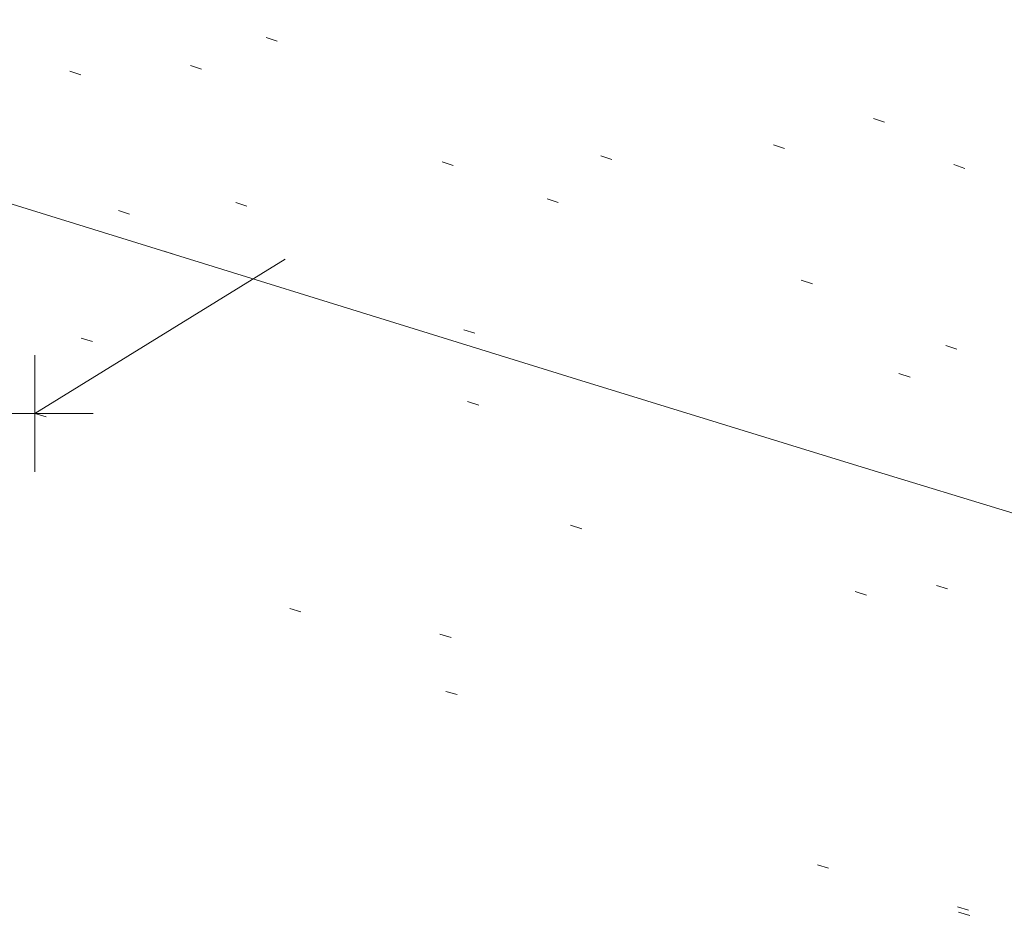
# Model space of a CAD drawing. Extents: x 413123 to 1465301, y 377724 to 504150.
# Tile 4 of 256: x 1463135.92 to 1463144.35, y 433238.61 to 433246.39. Entities that reach past the tile are written whole.
import ezdxf

# ---------------------------------------------------------------- set-up
doc = ezdxf.new("R2010")
doc.units = 0
doc.header["$MEASUREMENT"] = 0
for name, pattern in [('DGN Style 1', [8.732639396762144, 0.01453018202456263, -8.71810921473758]), ('DGN Style 3', [20.34225483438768, 14.53018202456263, -5.812072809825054]), ('DGN Style 5', [10.171127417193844, 4.35905460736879, -5.812072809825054])]:
    doc.linetypes.add(name, pattern=pattern)
for name, color, linetype, lineweight in [('DR_X_Text', 7, 'Continuous', 0), ('DT_X_Contour_Minor', 136, 'DGN Style 3', 0), ('DT_X_Terrain_Ground_Line', 92, 'DGN Style 3', 13), ('PM_X_Parking_Lot_Stall', 7, 'DGN Style 5', 0), ('PV_X_Curb', 120, 'DGN Style 1', 0), ('PV_X_EOP', 7, 'DGN Style 3', 0)]:
    doc.layers.add(name, color=color, linetype=linetype, lineweight=lineweight)
doc.layers.add('SV_Observation (Construction)', color=97, linetype='DGN Style 1', lineweight=0, transparency=0.9)
doc.layers.add('SV_X_Shot_Marker (Construction)', color=40, linetype='Continuous', lineweight=0, transparency=0.5)
doc.styles.add('X_Straight-Normal LS 0.50_0', font='calibril.ttf')
doc.dimstyles.new('X_Dec-0  Masked  Straight', dxfattribs={"dimtxt": 0.13999972, "dimasz": 0.13999972, "dimexe": 0.06999986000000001, "dimexo": 0.06999986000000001, "dimgap": 0.06999986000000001, "dimtad": 1, "dimdec": 0, "dimzin": 3, "dimdsep": 46, "dimtxsty": 'X_Straight-Normal LS 0.50_0', "dimcen": 0, "dimclrd": 7, "dimclre": 7, "dimaunit": 1, "dimadec": 4, "dimazin": 2, "dimtfac": 1, "dimtdec": 0, "dimtofl": 0, "dimtmove": 1, "dimatfit": 1, "dimfxl": 1, "dimtolj": 1, "dimtzin": 3, "dimlwd": 0, "dimlwe": 0, "dimarcsym": 0})

# ---------------------------------------------------------------- blocks, each defined once
blk = doc.blocks.new('SVPT_2590')
at = {"layer": 'SV_X_Shot_Marker (Construction)', "transparency": 33554495}
for p, q in [((0, 0.02500000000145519), (0, -0.02500000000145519)), ((-0.02499999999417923, 0), (0.02500000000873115, 0))]:
    blk.add_line(p, q, dxfattribs=at)
blk.add_point((0, 0), dxfattribs=at)
blk = doc.blocks.new('*U5554', base_point=(1463158.719041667, 433438.2508333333, 579.5851666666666))
at = {"layer": 'DT_X_Contour_Minor', "elevation": 571.9999999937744, "flags": 128}
blk.add_lwpolyline([(1463395.217597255, 433160.4001539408), (1463379.26645557, 433166.5904968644), (1463376.271119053, 433167.7533763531), (1463374.121313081, 433168.5890107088), (1463372.817037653, 433169.097399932), (1463372.35829277, 433169.2785440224), (1463372.262347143, 433169.3252680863), (1463372.230106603, 433169.3408914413), (1463372.205344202, 433169.3527184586), (1463372.188059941, 433169.360749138), (1463372.178253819, 433169.3649834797), (1463371.925647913, 433169.4625609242), (1463368.452046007, 433170.8047416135), (1463363.521519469, 433172.7098829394), (1463361.850359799, 433173.3555198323), (1463360.534775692, 433173.8635745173), (1463359.574767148, 433174.2340469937), (1463358.970334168, 433174.466937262), (1463357.832613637, 433174.904535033), (1463357.217168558, 433175.141860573), (1463356.22412372, 433175.5256388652), (1463354.853479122, 433176.0558699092), (1463353.105234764, 433176.7325537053), (1463347.939783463, 433178.7323141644), (1463346.11758143, 433179.4364631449), (1463344.525063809, 433180.0490897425), (1463343.162230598, 433180.570193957), (1463342.029081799, 433180.9997757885), (1463339.313597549, 433182.0232974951), (1463338.294788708, 433182.4070822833), (1463337.274975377, 433182.790795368), (1463336.254157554, 433183.1744367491), (1463335.232335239, 433183.5580064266), (1463332.506136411, 433184.5807632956), (1463331.490227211, 433184.9627923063), (1463330.48714873, 433185.3418116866), (1463329.49690097, 433185.7178214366), (1463328.519483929, 433186.0908215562), (1463325.930146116, 433187.0814757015), (1463325.063197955, 433187.4072487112), (1463324.404356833, 433187.6415771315), (1463323.95362275, 433187.7844609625), (1463323.710995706, 433187.835900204), (1463323.064319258, 433187.8625792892), (1463322.837569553, 433187.6548760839), (1463322.708957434, 433187.6462891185), (1463322.42029952, 433187.7095438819), (1463321.971595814, 433187.844640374), (1463321.362846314, 433188.0515785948), (1463319.526119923, 433188.6992028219), (1463318.668472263, 433189.000702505), (1463317.473074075, 433189.4194833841), (1463315.93992536, 433189.9555454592), (1463314.069026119, 433190.6088887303), (1463308.629627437, 433192.5075123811), (1463306.748951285, 433193.1804606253), (1463305.18647184, 433193.7753376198), (1463303.942189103, 433194.2921433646), (1463303.016103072, 433194.7308778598), (1463300.970802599, 433195.7967415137), (1463300.227145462, 433196.1691067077), (1463299.530149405, 433196.4868045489), (1463298.879814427, 433196.7498350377), (1463298.27614053, 433196.9581981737), (1463295.567871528, 433197.8030023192), (1463295.548309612, 433197.8289543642), (1463295.489237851, 433197.863598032), (1463295.320406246, 433197.9564067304), (1463295.041814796, 433198.1073804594), (1463294.653463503, 433198.3165192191), (1463293.471513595, 433198.9517759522), (1463292.901949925, 433199.2303848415), (1463292.079721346, 433199.5897689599), (1463291.004827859, 433200.0299283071), (1463289.677269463, 433200.5508628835), (1463285.800227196, 433202.0477220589), (1463284.419012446, 433202.5564074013), (1463283.183149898, 433202.959819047), (1463282.092639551, 433203.2579569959), (1463281.147481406, 433203.4508212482), (1463278.82086262, 433203.8247609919), (1463278.077441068, 433203.9367775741), (1463277.592140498, 433203.9923725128), (1463277.364960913, 433203.991545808), (1463277.395902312, 433203.9342974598), (1463278.142577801, 433203.5354880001), (1463275.56458941, 433204.513508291), (1463274.992398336, 433204.7331112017), (1463274.380677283, 433204.9727683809), (1463273.72942625, 433205.2324798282), (1463273.038645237, 433205.5122455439), (1463269.722763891, 433206.8646121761), (1463260.35808285, 433211.218083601), (1463259.894401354, 433211.0632559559), (1463259.806685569, 433211.0345824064), (1463259.742258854, 433211.0149164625), (1463259.701121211, 433211.0042581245), (1463259.683272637, 433211.0026073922), (1463259.666728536, 433211.0102155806), (1463259.585621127, 433210.9582969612), (1463259.354706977, 433210.796834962), (1463258.973986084, 433210.5258295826), (1463258.44345845, 433210.1452808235), (1463256.82897577, 433208.984426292), (1463256.24759574, 433208.6199916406), (1463255.714317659, 433208.397328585), (1463255.229141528, 433208.3164371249), (1463254.792067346, 433208.3773172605), (1463253.690672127, 433208.7286930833), (1463253.26833566, 433208.8549521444), (1463252.827372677, 433208.9701974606), (1463252.367783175, 433209.0744290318), (1463251.889567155, 433209.1676468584), (1463249.614430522, 433209.5769646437), (1463240.237872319, 433212.5940606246), (1463238.454207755, 433213.1703490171), (1463237.121739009, 433213.6061730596), (1463236.240466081, 433213.9015327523), (1463235.810388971, 433214.0564280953), (1463235.265111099, 433214.2821965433), (1463234.725239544, 433214.4946353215), (1463233.514583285, 433214.96262532), (1463231.63314232, 433215.6861665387), (1463229.08091665, 433216.665258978), (1463221.380601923, 433219.6169071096), (1463218.795139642, 433220.5962062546), (1463216.813988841, 433221.3203675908), (1463215.437149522, 433221.7893911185), (1463214.664621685, 433222.0032768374), (1463213.410296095, 433222.2334550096), (1463212.729179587, 433222.4060797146), (1463211.626574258, 433222.7513202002), (1463210.102480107, 433223.2691764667), (1463208.156897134, 433223.9596485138), (1463202.406690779, 433226.0310616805), (1463200.416384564, 433226.7460653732), (1463198.758120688, 433227.3375165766), (1463197.431899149, 433227.8054152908), (1463196.437719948, 433228.1497615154), (1463194.229298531, 433228.903281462), (1463193.161854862, 433229.2506078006), (1463191.61583992, 433229.7274468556), (1463189.591253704, 433230.3337986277), (1463187.088096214, 433231.0696631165), (1463179.774914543, 433233.2046520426), (1463177.233310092, 433233.940070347), (1463175.093382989, 433234.5450835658), (1463173.355133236, 433235.0196916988), (1463172.018560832, 433235.3638947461), (1463168.989937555, 433236.1078960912), (1463167.832428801, 433236.3997851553), (1463166.631369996, 433236.7174513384), (1463165.38676114, 433237.0608946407), (1463164.098602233, 433237.4301150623), (1463160.605445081, 433238.4490723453), (1463159.334963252, 433238.8012012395), (1463158.143385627, 433239.0933699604), (1463157.030712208, 433239.3255785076), (1463155.996942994, 433239.4978268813), (1463153.345430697, 433239.8772089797), (1463152.374170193, 433240.0300720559), (1463151.449022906, 433240.2041247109), (1463150.569988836, 433240.3993669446), (1463149.737067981, 433240.6157987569), (1463147.577429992, 433241.2212030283), (1463146.539310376, 433241.5219487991), (1463145.04468002, 433241.9701329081), (1463143.093538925, 433242.565755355), (1463140.68588709, 433243.3088161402), (1463133.656801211, 433245.486896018), (1463131.317868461, 433246.2118520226), (1463129.57288462, 433246.7531601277), (1463128.421849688, 433247.1108203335), (1463127.864763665, 433247.2848326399), (1463127.171132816, 433247.5040015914), (1463126.714422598, 433247.6437083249), (1463125.864515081, 433247.8984518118), (1463124.621410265, 433248.268232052), (1463122.98510815, 433248.7530490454), (1463114.431571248, 433251.2839474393)], dxfattribs=at)

msp = doc.modelspace()

# ---------------------------------------------------------------- linework, layer by layer
at = {"layer": 'PM_X_Parking_Lot_Stall', "extrusion": (0.03399820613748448, 0.02094879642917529, 0.999202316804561), "elevation": 59391.51699149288, "flags": 128}
msp.add_lwpolyline([(-398693.4770283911, -1471740.628363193), (-398693.4770283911, -1471727.929723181)], dxfattribs=at)
at = {"layer": 'PV_X_Curb'}
for points, knots in [([(1463034.114341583, 433358.5354235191, 570.967442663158), (1463034.382762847, 433357.8525596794, 570.9829174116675), (1463034.902669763, 433356.6746703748, 570.9791408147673), (1463036.322057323, 433354.5205973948, 570.6849760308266), (1463037.748960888, 433352.2020754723, 570.6878951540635), (1463040.018756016, 433349.1857511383, 570.9427811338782), (1463042.639031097, 433346.7780487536, 570.7955674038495), (1463044.970687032, 433345.5933757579, 570.8824061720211), (1463045.921303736, 433345.2188641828, 570.878208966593), (1463051.106075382, 433343.1762354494, 570.8553169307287), (1463056.290847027, 433341.1336067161, 570.8324248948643), (1463061.475618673, 433339.0909779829, 570.809532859), (1463062.018547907, 433338.9041474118, 570.7725412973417), (1463062.561477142, 433338.7173168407, 570.7355497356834), (1463063.104406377, 433338.5304862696, 570.6985581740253), (1463069.657625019, 433335.9461940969, 570.7210719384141), (1463076.21084366, 433333.3619019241, 570.7435857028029), (1463082.764062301, 433330.7776097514, 570.7660994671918), (1463087.246478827, 433329.0023655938, 570.8028168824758), (1463091.728895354, 433327.2271214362, 570.8395342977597), (1463096.211311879, 433325.4518772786, 570.8762517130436), (1463096.878442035, 433325.1897515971, 570.9638925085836), (1463097.545572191, 433324.9276259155, 571.0515333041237), (1463098.212702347, 433324.6655002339, 571.1391740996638), (1463104.831686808, 433322.094946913, 571.1640382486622), (1463111.45067127, 433319.524393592, 571.1889023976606), (1463118.069655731, 433316.953840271, 571.2137665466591), (1463125.957183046, 433313.9138789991, 571.1851535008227), (1463133.844710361, 433310.8739177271, 571.1565404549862), (1463141.732237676, 433307.8339564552, 571.1279274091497), (1463145.767175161, 433306.241790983, 571.1313455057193), (1463149.802112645, 433304.6496255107, 571.134763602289), (1463153.83705013, 433303.0574600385, 571.1381816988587), (1463154.355066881, 433302.8054079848, 571.0924572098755), (1463154.873083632, 433302.5533559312, 571.0467327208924), (1463155.391100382, 433302.3013038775, 571.0010082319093), (1463159.740180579, 433300.5574304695, 571.007755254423), (1463164.089260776, 433298.8135570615, 571.0145022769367), (1463168.438340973, 433297.0696836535, 571.0212492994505), (1463173.76020955, 433294.9893866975, 571.0517121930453), (1463179.082078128, 433292.9090897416, 571.0821750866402), (1463184.403946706, 433290.8287927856, 571.1126379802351), (1463184.927832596, 433290.6024130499, 571.183469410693), (1463185.451718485, 433290.3760333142, 571.254300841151), (1463185.975604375, 433290.1496535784, 571.3251322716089), (1463193.283059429, 433287.4009373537, 571.3274320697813), (1463200.590514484, 433284.6522211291, 571.3297318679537), (1463207.897969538, 433281.9035049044, 571.3320316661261), (1463214.611583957, 433279.3049910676, 571.3660593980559), (1463221.325198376, 433276.7064772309, 571.4000871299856), (1463228.038812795, 433274.1079633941, 571.4341148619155), (1463234.876881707, 433271.4003319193, 571.5030017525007), (1463241.714950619, 433268.6927004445, 571.5718886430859), (1463248.553019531, 433265.9850689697, 571.6407755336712), (1463252.53367608, 433264.4224603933, 571.6987979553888), (1463256.514332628, 433262.8598518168, 571.7568203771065), (1463260.494989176, 433261.2972432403, 571.8148427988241), (1463261.18962272, 433261.0748617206, 571.7422662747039), (1463261.884256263, 433260.8524802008, 571.6696897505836), (1463262.578889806, 433260.6300986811, 571.5971132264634), (1463267.974277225, 433258.4984942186, 571.5913249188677), (1463273.369664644, 433256.3668897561, 571.5855366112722), (1463278.765052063, 433254.2352852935, 571.5797483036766), (1463284.039124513, 433252.1341649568, 571.626583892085), (1463289.313196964, 433250.0330446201, 571.6734194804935), (1463294.587269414, 433247.9319242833, 571.7202550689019), (1463295.147837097, 433247.7325865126, 571.8045569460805), (1463295.70840478, 433247.533248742, 571.8888588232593), (1463296.268972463, 433247.3339109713, 571.9731607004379), (1463303.262539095, 433244.6091737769, 572.0038664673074), (1463310.256105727, 433241.8844365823, 572.034572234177), (1463317.249672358, 433239.1596993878, 572.0652780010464), (1463324.8255847, 433236.206749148, 572.1003223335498), (1463332.401497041, 433233.2537989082, 572.1353666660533), (1463339.977409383, 433230.3008486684, 572.1704109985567), (1463346.624217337, 433227.6724527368, 572.1699621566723), (1463353.271025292, 433225.044056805, 572.1695133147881), (1463359.917833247, 433222.4156608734, 572.1690644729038), (1463363.666535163, 433220.9685334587, 572.1740861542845), (1463367.415237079, 433219.521406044, 572.1791078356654), (1463371.163938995, 433218.0742786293, 572.1841295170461), (1463371.754596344, 433217.8301906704, 572.1047293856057), (1463372.345253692, 433217.5861027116, 572.0253292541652), (1463372.935911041, 433217.3420147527, 571.9459291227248), (1463380.338603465, 433214.4611246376, 571.9041823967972), (1463387.741295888, 433211.5802345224, 571.8624356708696), (1463395.143988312, 433208.6993444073, 571.8206889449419), (1463403.121855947, 433205.5721027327, 571.8539167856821), (1463411.099723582, 433202.4448610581, 571.8871446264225), (1463419.077591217, 433199.3176193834, 571.9203724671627), (1463419.407565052, 433199.1647159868, 571.9396248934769), (1463419.737538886, 433199.0118125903, 571.9588773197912), (1463420.067512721, 433198.8589091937, 571.9781297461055)], [0, 0, 0, 0, 0.004163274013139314, 0.007301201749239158, 0.0146979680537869, 0.01957460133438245, 0.02877745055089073, 0.03448275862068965, 0.03448275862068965, 0.03448275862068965, 0.06896551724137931, 0.06896551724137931, 0.06896551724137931, 0.1034482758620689, 0.1034482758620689, 0.1034482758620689, 0.1379310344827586, 0.1379310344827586, 0.1379310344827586, 0.1724137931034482, 0.1724137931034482, 0.1724137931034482, 0.2068965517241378, 0.2068965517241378, 0.2068965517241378, 0.2413793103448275, 0.2413793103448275, 0.2413793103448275, 0.2758620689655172, 0.2758620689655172, 0.2758620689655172, 0.3103448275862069, 0.3103448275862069, 0.3103448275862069, 0.3448275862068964, 0.3448275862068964, 0.3448275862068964, 0.3793103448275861, 0.3793103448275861, 0.3793103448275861, 0.4137931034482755, 0.4137931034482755, 0.4137931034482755, 0.4482758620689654, 0.4482758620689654, 0.4482758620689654, 0.4827586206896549, 0.4827586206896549, 0.4827586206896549, 0.5172413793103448, 0.5172413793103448, 0.5172413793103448, 0.5517241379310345, 0.5517241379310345, 0.5517241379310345, 0.5862068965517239, 0.5862068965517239, 0.5862068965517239, 0.6206896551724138, 0.6206896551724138, 0.6206896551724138, 0.6551724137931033, 0.6551724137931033, 0.6551724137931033, 0.6896551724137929, 0.6896551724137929, 0.6896551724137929, 0.7241379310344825, 0.7241379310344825, 0.7241379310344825, 0.7586206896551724, 0.7586206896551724, 0.7586206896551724, 0.7931034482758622, 0.7931034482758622, 0.7931034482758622, 0.8275862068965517, 0.8275862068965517, 0.8275862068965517, 0.8620689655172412, 0.8620689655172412, 0.8620689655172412, 0.8965517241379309, 0.8965517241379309, 0.8965517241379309, 0.9310344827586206, 0.9310344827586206, 0.9310344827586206, 0.9655172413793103, 0.9655172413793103, 0.9655172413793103, 1, 1, 1, 1]), ([(1463694.730807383, 433042.1012902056, 573.2000085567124), (1463688.122071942, 433044.6665198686, 573.2117681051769), (1463681.5133365, 433047.2317495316, 573.2235276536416), (1463674.904601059, 433049.7969791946, 573.2352872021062), (1463669.906627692, 433051.7384291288, 573.2422034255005), (1463664.908654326, 433053.679879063, 573.249119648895), (1463659.910680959, 433055.6213289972, 573.2560358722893), (1463659.31440991, 433055.8530469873, 573.3282538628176), (1463658.718138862, 433056.0847649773, 573.400471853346), (1463658.121867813, 433056.3164829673, 573.4726898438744), (1463656.811811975, 433056.8455353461, 573.4691755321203), (1463655.501756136, 433057.3745877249, 573.4656612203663), (1463654.191700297, 433057.9036401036, 573.4621469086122), (1463647.078403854, 433060.7016199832, 573.4311409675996), (1463639.965107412, 433063.4995998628, 573.4001350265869), (1463632.851810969, 433066.2975797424, 573.3691290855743), (1463626.603526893, 433068.7760307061, 573.3262890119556), (1463620.355242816, 433071.25448167, 573.2834489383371), (1463614.10695874, 433073.7329326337, 573.2406088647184), (1463606.821724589, 433076.5483492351, 573.1778320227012), (1463599.536490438, 433079.3637658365, 573.1150551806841), (1463592.251256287, 433082.1791824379, 573.052278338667), (1463585.048675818, 433085.0513616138, 572.9767093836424), (1463577.846095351, 433087.9235407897, 572.901140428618), (1463570.643514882, 433090.7957199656, 572.8255714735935), (1463568.520856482, 433091.6009161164, 572.8136526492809), (1463566.398198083, 433092.4061122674, 572.8017338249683), (1463564.275539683, 433093.2113084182, 572.7898150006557), (1463563.658286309, 433093.4932407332, 572.723361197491), (1463563.041032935, 433093.7751730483, 572.6569073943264), (1463562.423779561, 433094.0571053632, 572.5904535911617), (1463557.897842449, 433095.8076798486, 572.5495712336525), (1463553.371905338, 433097.5582543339, 572.5086888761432), (1463548.845968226, 433099.3088288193, 572.4678065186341), (1463541.746736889, 433102.0973839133, 572.4116307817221), (1463534.647505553, 433104.8859390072, 572.3554550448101), (1463527.548274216, 433107.6744941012, 572.2992793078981), (1463527.099574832, 433107.8541490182, 572.3819727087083), (1463526.650875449, 433108.0338039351, 572.4646661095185), (1463526.202176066, 433108.2134588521, 572.5473595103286), (1463518.442801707, 433111.2934591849, 572.5872886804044), (1463510.683427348, 433114.3734595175, 572.6272178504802), (1463502.924052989, 433117.4534598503, 572.6671470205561), (1463495.101662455, 433120.5759616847, 572.6180249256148), (1463487.279271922, 433123.6984635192, 572.5689028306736), (1463479.456881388, 433126.8209653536, 572.5197807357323), (1463474.540841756, 433128.7396558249, 572.5305568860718), (1463469.624802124, 433130.6583462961, 572.5413330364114), (1463464.708762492, 433132.5770367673, 572.5521091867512), (1463464.15178183, 433132.7738995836, 572.4839343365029), (1463463.594801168, 433132.9707623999, 572.4157594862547), (1463463.037820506, 433133.1676252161, 572.3475846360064), (1463455.395093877, 433136.1460172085, 572.2965798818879), (1463447.752367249, 433139.1244092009, 572.2455751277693), (1463440.10964062, 433142.1028011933, 572.1945703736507), (1463439.463345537, 433142.3911085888, 572.2249332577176), (1463438.817050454, 433142.6794159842, 572.2552961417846), (1463438.170755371, 433142.9677233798, 572.2856590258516), (1463431.589276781, 433145.5431962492, 572.3185177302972), (1463425.007798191, 433148.1186691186, 572.351376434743), (1463418.4263196, 433150.6941419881, 572.3842351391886), (1463413.565512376, 433152.6091060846, 572.3506952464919), (1463408.704705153, 433154.5240701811, 572.3171553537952), (1463403.843897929, 433156.4390342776, 572.2836154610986), (1463402.295983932, 433157.0721267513, 572.2966227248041), (1463400.748069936, 433157.7052192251, 572.3096299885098), (1463399.20015594, 433158.3383116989, 572.3226372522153), (1463398.571326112, 433158.6030358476, 572.2531442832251), (1463397.942496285, 433158.8677599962, 572.1836513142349), (1463397.313666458, 433159.1324841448, 572.1141583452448), (1463389.499427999, 433162.1494767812, 572.1431257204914), (1463381.68518954, 433165.1664694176, 572.172093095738), (1463373.87095108, 433168.1834620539, 572.2010604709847), (1463373.202610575, 433168.4242856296, 572.2485422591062), (1463372.53427007, 433168.6651092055, 572.2960240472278), (1463371.865929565, 433168.9059327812, 572.3435058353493), (1463366.852918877, 433170.8940812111, 572.309207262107), (1463361.839908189, 433172.882229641, 572.2749086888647), (1463356.826897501, 433174.8703780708, 572.2406101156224), (1463350.263613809, 433177.4130764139, 572.2105829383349), (1463343.700330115, 433179.955774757, 572.1805557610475), (1463337.137046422, 433182.4984731, 572.1505285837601), (1463332.732110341, 433184.1753668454, 572.1399057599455), (1463328.327174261, 433185.8522605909, 572.129282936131), (1463323.922238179, 433187.5291543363, 572.1186601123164), (1463323.550514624, 433187.6736224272, 572.0672464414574), (1463323.17879107, 433187.8180905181, 572.0158327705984), (1463322.807067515, 433187.9625586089, 571.9644190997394), (1463314.242457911, 433191.4677850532, 571.9189611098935), (1463305.677848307, 433194.9730114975, 571.8735031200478), (1463297.113238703, 433198.4782379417, 571.8280451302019), (1463296.447798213, 433198.6498683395, 571.8729159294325), (1463295.782357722, 433198.8214987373, 571.917786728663), (1463295.116917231, 433198.9931291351, 571.9626575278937), (1463288.43623397, 433201.6173953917, 571.9595616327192), (1463281.755550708, 433204.2416616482, 571.9564657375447), (1463275.074867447, 433206.8659279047, 571.9533698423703), (1463270.698621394, 433208.5836220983, 571.955071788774), (1463266.322375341, 433210.3013162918, 571.9567737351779), (1463261.946129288, 433212.0190104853, 571.9584756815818), (1463261.255964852, 433212.2907585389, 571.8814296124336), (1463260.565800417, 433212.5625065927, 571.8043835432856), (1463259.875635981, 433212.8342546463, 571.7273374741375), (1463253.221984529, 433215.4661261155, 571.684237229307), (1463246.568333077, 433218.0979975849, 571.6411369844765), (1463239.914681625, 433220.7298690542, 571.5980367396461), (1463232.697418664, 433223.5591135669, 571.584901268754), (1463225.480155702, 433226.3883580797, 571.5717657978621), (1463218.262892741, 433229.2176025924, 571.5586303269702), (1463212.689928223, 433231.3845503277, 571.501804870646), (1463207.116963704, 433233.5514980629, 571.4449794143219), (1463201.543999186, 433235.7184457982, 571.3881539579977), (1463197.702392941, 433237.2969398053, 571.3824755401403), (1463193.860786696, 433238.8754338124, 571.376797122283), (1463190.01918045, 433240.4539278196, 571.3711187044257), (1463189.420555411, 433240.6641899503, 571.4587546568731), (1463188.821930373, 433240.874452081, 571.5463906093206), (1463188.223305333, 433241.0847142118, 571.6340265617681), (1463185.054584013, 433242.3131517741, 571.6250500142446), (1463181.885862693, 433243.5415893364, 571.6160734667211), (1463178.717141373, 433244.7700268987, 571.6070969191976), (1463171.181422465, 433247.7347391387, 571.5342143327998), (1463163.645703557, 433250.6994513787, 571.4613317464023), (1463156.10998465, 433253.6641636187, 571.3884491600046), (1463148.761307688, 433256.5197229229, 571.322577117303), (1463141.412630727, 433259.3752822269, 571.2567050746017), (1463134.063953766, 433262.2308415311, 571.1908330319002), (1463126.984343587, 433264.9936274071, 571.2120531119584), (1463119.904733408, 433267.756413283, 571.2332731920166), (1463112.82512323, 433270.519199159, 571.2544932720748), (1463106.948373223, 433272.8554993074, 571.272380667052), (1463101.071623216, 433275.1917994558, 571.290268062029), (1463095.19487321, 433277.5280996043, 571.3081554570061), (1463087.382378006, 433280.5556578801, 571.2445784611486), (1463079.569882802, 433283.583216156, 571.1810014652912), (1463071.757387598, 433286.6107744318, 571.1174244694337), (1463067.011834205, 433288.4980060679, 571.0790224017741), (1463062.266280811, 433290.385237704, 571.0406203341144), (1463057.520727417, 433292.27246934, 571.0022182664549), (1463052.596696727, 433294.1302708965, 570.9741905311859), (1463047.672666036, 433295.988072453, 570.946162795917), (1463042.748635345, 433297.8458740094, 570.9181350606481), (1463040.996474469, 433298.028892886, 570.6600759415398), (1463037.884741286, 433298.0614564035, 570.3732611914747), (1463033.533792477, 433297.4811137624, 570.213053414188), (1463028.578927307, 433295.8351240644, 570.8846791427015), (1463025.750437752, 433293.3300609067, 570.5443428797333), (1463024.222435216, 433291.00068514, 570.5092220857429), (1463023.412434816, 433289.7658735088, 570.490604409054), (1463022.602434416, 433288.5310618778, 570.4719867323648), (1463021.792434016, 433287.2962502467, 570.4533690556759), (1463021.001432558, 433285.3732457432, 570.5012869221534), (1463020.2104311, 433283.4502412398, 570.549204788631), (1463019.419429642, 433281.5272367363, 570.5971226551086), (1463018.531487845, 433279.3825151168, 570.6481372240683), (1463017.643546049, 433277.2377934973, 570.6991517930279), (1463016.755604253, 433275.0930718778, 570.7501663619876), (1463014.741467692, 433270.0950215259, 570.9656913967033), (1463012.727331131, 433265.096971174, 571.181216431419), (1463010.71319457, 433260.0989208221, 571.3967414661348)], [0, 0, 0, 0, 0.01923076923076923, 0.01923076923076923, 0.01923076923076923, 0.03846153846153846, 0.03846153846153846, 0.03846153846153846, 0.05769230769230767, 0.05769230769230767, 0.05769230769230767, 0.07692307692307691, 0.07692307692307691, 0.07692307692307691, 0.09615384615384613, 0.09615384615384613, 0.09615384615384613, 0.1153846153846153, 0.1153846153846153, 0.1153846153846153, 0.1346153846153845, 0.1346153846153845, 0.1346153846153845, 0.1538461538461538, 0.1538461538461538, 0.1538461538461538, 0.1730769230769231, 0.1730769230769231, 0.1730769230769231, 0.1923076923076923, 0.1923076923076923, 0.1923076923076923, 0.2115384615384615, 0.2115384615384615, 0.2115384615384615, 0.2307692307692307, 0.2307692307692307, 0.2307692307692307, 0.25, 0.25, 0.25, 0.269230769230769, 0.269230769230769, 0.269230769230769, 0.2884615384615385, 0.2884615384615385, 0.2884615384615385, 0.3076923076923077, 0.3076923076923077, 0.3076923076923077, 0.3269230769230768, 0.3269230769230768, 0.3269230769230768, 0.3461538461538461, 0.3461538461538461, 0.3461538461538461, 0.3653846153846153, 0.3653846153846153, 0.3653846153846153, 0.3846153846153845, 0.3846153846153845, 0.3846153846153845, 0.4038461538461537, 0.4038461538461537, 0.4038461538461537, 0.423076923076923, 0.423076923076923, 0.423076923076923, 0.4423076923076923, 0.4423076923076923, 0.4423076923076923, 0.4615384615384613, 0.4615384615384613, 0.4615384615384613, 0.4807692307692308, 0.4807692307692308, 0.4807692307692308, 0.5, 0.5, 0.5, 0.5192307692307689, 0.5192307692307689, 0.5192307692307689, 0.538461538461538, 0.538461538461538, 0.538461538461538, 0.5576923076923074, 0.5576923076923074, 0.5576923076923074, 0.576923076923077, 0.576923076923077, 0.576923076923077, 0.5961538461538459, 0.5961538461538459, 0.5961538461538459, 0.6153846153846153, 0.6153846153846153, 0.6153846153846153, 0.6346153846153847, 0.6346153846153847, 0.6346153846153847, 0.6538461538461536, 0.6538461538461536, 0.6538461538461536, 0.673076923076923, 0.673076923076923, 0.673076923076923, 0.6923076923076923, 0.6923076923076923, 0.6923076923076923, 0.7115384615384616, 0.7115384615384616, 0.7115384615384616, 0.7307692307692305, 0.7307692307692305, 0.7307692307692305, 0.7499999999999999, 0.7499999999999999, 0.7499999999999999, 0.7692307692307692, 0.7692307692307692, 0.7692307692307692, 0.7884615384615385, 0.7884615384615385, 0.7884615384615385, 0.8076923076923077, 0.8076923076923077, 0.8076923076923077, 0.826923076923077, 0.826923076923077, 0.826923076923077, 0.846153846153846, 0.846153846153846, 0.846153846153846, 0.8653846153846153, 0.8653846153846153, 0.8653846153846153, 0.8846153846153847, 0.8846153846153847, 0.8846153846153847, 0.9038461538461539, 0.9038461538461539, 0.9038461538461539, 0.9087225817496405, 0.9125585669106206, 0.9159702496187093, 0.9230769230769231, 0.9230769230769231, 0.9230769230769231, 0.9423076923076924, 0.9423076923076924, 0.9423076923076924, 0.9615384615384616, 0.9615384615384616, 0.9615384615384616, 0.9807692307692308, 0.9807692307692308, 0.9807692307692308, 1, 1, 1, 1])]:
    msp.add_open_spline(points, degree=3, knots=knots, dxfattribs=at)
at = {"layer": 'PV_X_EOP'}
for points, knots in [([(1463033.539703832, 433358.668730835, 570.9312826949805), (1463033.78085339, 433357.7791180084, 570.9319642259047), (1463034.311810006, 433356.414696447, 570.9129230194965), (1463035.936664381, 433354.210215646, 570.7574772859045), (1463037.392149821, 433351.9520015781, 570.7191112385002), (1463039.598433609, 433348.7987445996, 570.7996873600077), (1463042.441302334, 433346.5539274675, 570.6747714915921), (1463044.712350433, 433345.0075174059, 570.6881225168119), (1463045.691659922, 433344.6760572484, 570.6008205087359), (1463046.330306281, 433344.4598990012, 570.5438874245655), (1463046.96895264, 433344.243740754, 570.486954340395), (1463047.607598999, 433344.0275825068, 570.4300212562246), (1463047.46569072, 433343.5095853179, 570.4737916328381), (1463047.32378244, 433342.9915881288, 570.5175620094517), (1463047.181874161, 433342.4735909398, 570.5613323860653), (1463047.962688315, 433342.1715041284, 570.5523071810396), (1463048.74350247, 433341.8694173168, 570.5432819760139), (1463049.524316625, 433341.5673305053, 570.5342567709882), (1463049.723445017, 433342.0454324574, 570.5031497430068), (1463049.92257341, 433342.5235344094, 570.4720427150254), (1463050.121701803, 433343.0016363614, 570.4409356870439), (1463054.363252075, 433341.3299102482, 570.4898514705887), (1463058.604802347, 433339.658184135, 570.5387672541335), (1463062.84635262, 433337.9864580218, 570.5876830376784), (1463069.380437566, 433335.4247592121, 570.6248076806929), (1463075.914522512, 433332.8630604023, 570.6619323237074), (1463082.448607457, 433330.3013615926, 570.699056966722), (1463087.637972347, 433328.22388055, 570.7205322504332), (1463092.827337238, 433326.1463995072, 570.7420075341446), (1463098.016702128, 433324.0689184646, 570.7634828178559), (1463104.657268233, 433321.5116641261, 570.769767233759), (1463111.297834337, 433318.9544097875, 570.7760516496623), (1463117.938400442, 433316.3971554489, 570.7823360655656), (1463125.924840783, 433313.2674390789, 570.73748834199), (1463133.911281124, 433310.1377227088, 570.6926406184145), (1463141.897721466, 433307.0080063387, 570.647792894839), (1463141.717745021, 433306.5125578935, 570.6799613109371), (1463141.537768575, 433306.0171094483, 570.7121297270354), (1463141.35779213, 433305.5216610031, 570.7442981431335), (1463142.229950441, 433305.2201381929, 570.7485050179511), (1463143.102108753, 433304.9186153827, 570.7527118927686), (1463143.974267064, 433304.6170925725, 570.7569187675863), (1463144.185348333, 433305.0788176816, 570.735481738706), (1463144.396429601, 433305.5405427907, 570.7140447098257), (1463144.607510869, 433306.0022678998, 570.6926076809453), (1463147.58473388, 433304.8543661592, 570.7341019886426), (1463150.56195689, 433303.7064644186, 570.7755962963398), (1463153.539179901, 433302.558562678, 570.817090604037), (1463158.44037952, 433300.5705139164, 570.826934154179), (1463163.341579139, 433298.5824651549, 570.8367777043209), (1463168.242778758, 433296.5944163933, 570.8466212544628), (1463174.091388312, 433294.2251577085, 570.8787504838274), (1463179.939997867, 433291.8558990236, 570.9108797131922), (1463185.788607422, 433289.4866403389, 570.9430089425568), (1463193.090936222, 433286.8080451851, 571.0096381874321), (1463200.393265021, 433284.1294500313, 571.0762674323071), (1463207.695593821, 433281.4508548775, 571.1428966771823), (1463214.34865388, 433278.828976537, 571.1804566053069), (1463221.001713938, 433276.2070981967, 571.2180165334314), (1463227.654773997, 433273.5852198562, 571.2555764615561), (1463234.593717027, 433270.8614597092, 571.311327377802), (1463241.532660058, 433268.1376995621, 571.3670782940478), (1463248.471603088, 433265.413939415, 571.4228292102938), (1463251.006317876, 433264.4249023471, 571.4376305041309), (1463253.541032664, 433263.4358652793, 571.452431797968), (1463256.075747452, 433262.4468282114, 571.4672330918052), (1463255.94008792, 433261.9072334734, 571.4705339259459), (1463255.804428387, 433261.3676387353, 571.4738347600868), (1463255.668768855, 433260.8280439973, 571.4771355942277), (1463256.445551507, 433260.5848901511, 571.4871075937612), (1463257.222334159, 433260.3417363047, 571.4970795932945), (1463257.999116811, 433260.0985824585, 571.507051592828), (1463258.226294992, 433260.5106164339, 571.4958264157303), (1463258.453473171, 433260.9226504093, 571.4846012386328), (1463258.680651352, 433261.3346843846, 571.4733760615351), (1463259.925804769, 433260.8493021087, 571.4829525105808), (1463261.170958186, 433260.3639198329, 571.4925289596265), (1463262.416111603, 433259.878537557, 571.5021054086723), (1463267.791649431, 433257.7869022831, 571.5241727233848), (1463273.167187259, 433255.6952670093, 571.5462400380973), (1463278.542725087, 433253.6036317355, 571.5683073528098), (1463284.352399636, 433251.3217999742, 571.5814787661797), (1463290.162074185, 433249.039968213, 571.5946501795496), (1463295.971748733, 433246.7581364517, 571.6078215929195), (1463302.949122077, 433244.0521724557, 571.6351321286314), (1463309.926495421, 433241.3462084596, 571.6624426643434), (1463316.903868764, 433238.6402444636, 571.6897532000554), (1463324.563747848, 433235.6405621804, 571.7285381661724), (1463332.223626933, 433232.6408798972, 571.7673231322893), (1463339.883506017, 433229.641197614, 571.8061080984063), (1463346.449952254, 433227.0690864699, 571.8205958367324), (1463353.01639849, 433224.4969753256, 571.8350835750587), (1463359.582844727, 433221.9248641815, 571.8495713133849), (1463363.961849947, 433220.2403229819, 571.8408310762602), (1463368.340855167, 433218.5557817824, 571.8320908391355), (1463372.719860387, 433216.8712405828, 571.8233506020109), (1463380.126525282, 433213.9587859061, 571.7905530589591), (1463387.533190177, 433211.0463312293, 571.7577555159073), (1463394.939855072, 433208.1338765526, 571.7249579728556), (1463402.425974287, 433205.1637758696, 571.7534560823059), (1463409.912093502, 433202.1936751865, 571.7819541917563), (1463417.398212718, 433199.2235745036, 571.8104523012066), (1463417.229394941, 433198.7682275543, 571.8194733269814), (1463417.060577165, 433198.3128806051, 571.8284943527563), (1463416.891759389, 433197.8575336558, 571.8375153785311), (1463417.692446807, 433197.4966240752, 571.8487103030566), (1463418.493134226, 433197.1357144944, 571.859905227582), (1463419.293821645, 433196.7748049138, 571.8711001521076), (1463419.475032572, 433197.247288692, 571.8477905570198), (1463419.6562435, 433197.7197724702, 571.8244809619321), (1463419.837454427, 433198.1922562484, 571.8011713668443), (1463419.83781155, 433198.2226624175, 571.7953862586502), (1463419.838168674, 433198.2530685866, 571.789601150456), (1463419.838525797, 433198.2834747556, 571.7838160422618)], [0, 0, 0, 0, 0.003968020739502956, 0.006425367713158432, 0.01199892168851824, 0.01581541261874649, 0.02326256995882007, 0.02777777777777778, 0.02777777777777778, 0.02777777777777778, 0.05555555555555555, 0.05555555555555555, 0.05555555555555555, 0.08333333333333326, 0.08333333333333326, 0.08333333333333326, 0.1111111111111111, 0.1111111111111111, 0.1111111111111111, 0.1388888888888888, 0.1388888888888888, 0.1388888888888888, 0.1666666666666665, 0.1666666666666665, 0.1666666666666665, 0.1944444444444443, 0.1944444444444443, 0.1944444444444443, 0.2222222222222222, 0.2222222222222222, 0.2222222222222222, 0.25, 0.25, 0.25, 0.2777777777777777, 0.2777777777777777, 0.2777777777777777, 0.3055555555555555, 0.3055555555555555, 0.3055555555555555, 0.333333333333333, 0.333333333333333, 0.333333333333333, 0.3611111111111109, 0.3611111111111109, 0.3611111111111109, 0.3888888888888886, 0.3888888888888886, 0.3888888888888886, 0.4166666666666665, 0.4166666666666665, 0.4166666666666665, 0.4444444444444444, 0.4444444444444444, 0.4444444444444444, 0.472222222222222, 0.472222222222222, 0.472222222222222, 0.5, 0.5, 0.5, 0.5277777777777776, 0.5277777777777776, 0.5277777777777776, 0.5555555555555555, 0.5555555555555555, 0.5555555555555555, 0.5833333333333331, 0.5833333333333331, 0.5833333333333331, 0.6111111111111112, 0.6111111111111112, 0.6111111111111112, 0.638888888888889, 0.638888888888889, 0.638888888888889, 0.6666666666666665, 0.6666666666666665, 0.6666666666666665, 0.6944444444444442, 0.6944444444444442, 0.6944444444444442, 0.722222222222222, 0.722222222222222, 0.722222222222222, 0.7499999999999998, 0.7499999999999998, 0.7499999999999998, 0.7777777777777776, 0.7777777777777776, 0.7777777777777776, 0.8055555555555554, 0.8055555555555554, 0.8055555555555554, 0.8333333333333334, 0.8333333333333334, 0.8333333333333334, 0.861111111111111, 0.861111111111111, 0.861111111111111, 0.8888888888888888, 0.8888888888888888, 0.8888888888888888, 0.9166666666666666, 0.9166666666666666, 0.9166666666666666, 0.9444444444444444, 0.9444444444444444, 0.9444444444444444, 0.9722222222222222, 0.9722222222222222, 0.9722222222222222, 1, 1, 1, 1]), ([(1463695.37345491, 433042.3269481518, 573.2056029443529), (1463695.118355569, 433042.4173281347, 573.1929567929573), (1463694.863256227, 433042.5077081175, 573.1803106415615), (1463694.608156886, 433042.5980881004, 573.1676644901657), (1463688.127196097, 433045.133574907, 573.1638691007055), (1463681.646235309, 433047.6690617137, 573.1600737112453), (1463675.165274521, 433050.2045485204, 573.1562783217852), (1463668.255959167, 433052.9440202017, 573.1540820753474), (1463661.346643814, 433055.6834918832, 573.1518858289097), (1463654.437328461, 433058.4229635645, 573.149689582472), (1463647.338400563, 433061.2071824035, 573.1301154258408), (1463640.239472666, 433063.9914012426, 573.1105412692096), (1463633.140544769, 433066.7756200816, 573.0909671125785), (1463626.823799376, 433069.2202639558, 573.0453158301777), (1463620.507053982, 433071.6649078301, 572.999664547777), (1463614.190308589, 433074.1095517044, 572.9540132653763), (1463606.930945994, 433076.9629614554, 572.8967218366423), (1463599.671583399, 433079.8163712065, 572.8394304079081), (1463592.412220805, 433082.6697809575, 572.7821389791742), (1463585.208613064, 433085.5359198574, 572.7224006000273), (1463578.005005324, 433088.4020587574, 572.6626622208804), (1463570.801397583, 433091.2681976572, 572.6029238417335), (1463563.539543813, 433094.1288766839, 572.5195568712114), (1463556.277690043, 433096.9895557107, 572.4361899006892), (1463549.015836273, 433099.8502347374, 572.3528229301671), (1463541.464235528, 433102.896740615, 572.3143753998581), (1463533.912634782, 433105.9432464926, 572.2759278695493), (1463526.361034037, 433108.9897523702, 572.2374803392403), (1463524.510466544, 433109.6486739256, 572.222419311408), (1463522.659899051, 433110.307595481, 572.2073582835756), (1463520.809331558, 433110.9665170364, 572.1922972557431), (1463520.996148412, 433111.478044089, 572.2051758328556), (1463521.182965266, 433111.9895711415, 572.2180544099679), (1463521.36978212, 433112.5010981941, 572.2309329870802), (1463520.520611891, 433112.8412018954, 572.2365752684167), (1463519.671441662, 433113.1813055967, 572.2422175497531), (1463518.822271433, 433113.5214092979, 572.2478598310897), (1463518.644435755, 433113.0349413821, 572.2388127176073), (1463518.466600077, 433112.5484734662, 572.229765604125), (1463518.288764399, 433112.0620055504, 572.2207184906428), (1463514.835464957, 433113.4033588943, 572.2367800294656), (1463511.382165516, 433114.7447122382, 572.2528415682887), (1463507.928866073, 433116.0860655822, 572.2689031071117), (1463493.594865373, 433121.7420238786, 572.2482959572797), (1463479.260864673, 433127.3979821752, 572.2276888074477), (1463464.926863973, 433133.0539404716, 572.2070816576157), (1463449.455525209, 433139.0728186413, 572.1640707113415), (1463433.984186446, 433145.0916968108, 572.1210597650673), (1463418.512847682, 433151.1105749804, 572.0780488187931), (1463413.328996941, 433153.1553309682, 572.0135393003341), (1463408.145146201, 433155.200086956, 571.9490297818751), (1463402.961295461, 433157.2448429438, 571.8845202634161), (1463403.132465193, 433157.7716799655, 571.9190447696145), (1463403.303634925, 433158.2985169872, 571.953569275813), (1463403.474804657, 433158.825354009, 571.9880937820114), (1463402.600267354, 433159.1613721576, 571.9863420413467), (1463401.725730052, 433159.4973903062, 571.984590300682), (1463400.851192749, 433159.8334084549, 571.9828385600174), (1463400.653049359, 433159.3552482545, 571.9439093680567), (1463400.454905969, 433158.8770880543, 571.9049801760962), (1463400.256762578, 433158.3989278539, 571.8660509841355), (1463399.322085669, 433158.774478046, 571.9116587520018), (1463398.387408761, 433159.150028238, 571.9572665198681), (1463397.452731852, 433159.5255784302, 572.0028742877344), (1463389.04126259, 433162.8168634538, 571.9920574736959), (1463380.629793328, 433166.1081484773, 571.9812406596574), (1463372.218324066, 433169.3994335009, 571.9704238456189), (1463367.156032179, 433171.3851717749, 571.9528553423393), (1463362.093740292, 433173.370910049, 571.9352868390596), (1463357.031448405, 433175.3566483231, 571.91771833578), (1463350.485608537, 433177.9162151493, 571.9032139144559), (1463343.93976867, 433180.4757819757, 571.8887094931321), (1463337.393928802, 433183.0353488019, 571.8742050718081), (1463332.955818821, 433184.7683232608, 571.8612483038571), (1463328.517708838, 433186.5012977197, 571.8482915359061), (1463324.079598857, 433188.2342721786, 571.835334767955), (1463307.834725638, 433194.592922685, 571.7755947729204), (1463291.58985242, 433200.9515731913, 571.7158547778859), (1463275.344979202, 433207.3102236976, 571.6561147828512), (1463270.255842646, 433209.3105723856, 571.6395679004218), (1463265.16670609, 433211.3109210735, 571.6230210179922), (1463260.077569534, 433213.3112697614, 571.6064741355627), (1463253.452444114, 433215.9179517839, 571.5595870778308), (1463246.827318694, 433218.5246338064, 571.5127000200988), (1463240.202193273, 433221.1313158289, 571.4658129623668), (1463232.962477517, 433223.9732301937, 571.4532933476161), (1463225.722761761, 433226.8151445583, 571.4407737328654), (1463218.483046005, 433229.6570589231, 571.4282541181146), (1463212.90690448, 433231.8646312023, 571.4088467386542), (1463207.330762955, 433234.0722034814, 571.3894393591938), (1463201.754621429, 433236.2797757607, 571.3700319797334), (1463194.142429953, 433239.2572758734, 571.3409586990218), (1463186.530238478, 433242.2347759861, 571.3118854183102), (1463178.918047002, 433245.2122760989, 571.2828121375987), (1463169.428496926, 433248.9128530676, 571.1919051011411), (1463159.93894685, 433252.6134300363, 571.1009980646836), (1463150.449396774, 433256.314007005, 571.0100910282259), (1463145.077359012, 433258.4557943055, 570.9673048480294), (1463139.70532125, 433260.5975816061, 570.9245186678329), (1463134.333283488, 433262.7393689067, 570.8817324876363), (1463132.297653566, 433263.5246301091, 570.8037126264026), (1463130.262023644, 433264.3098913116, 570.7256927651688), (1463128.226393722, 433265.0951525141, 570.6476729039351), (1463128.413443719, 433265.4813551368, 570.6980714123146), (1463128.600493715, 433265.8675577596, 570.748469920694), (1463128.787543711, 433266.2537603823, 570.7988684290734), (1463127.919822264, 433266.676285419, 570.7925938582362), (1463127.052100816, 433267.0988104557, 570.786319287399), (1463126.184379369, 433267.5213354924, 570.7800447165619), (1463126.004706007, 433267.0870623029, 570.7088488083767), (1463125.825032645, 433266.6527891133, 570.6376529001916), (1463125.645359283, 433266.2185159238, 570.5664569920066), (1463121.458270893, 433267.8591123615, 570.6667666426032), (1463117.271182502, 433269.4997087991, 570.7670762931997), (1463113.084094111, 433271.1403052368, 570.8673859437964), (1463107.189564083, 433273.4271367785, 570.8747985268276), (1463101.295034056, 433275.7139683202, 570.8822111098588), (1463095.400504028, 433278.0007998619, 570.88962369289), (1463087.576983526, 433281.0591137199, 570.8606773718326), (1463079.753463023, 433284.117427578, 570.8317310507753), (1463071.92994252, 433287.175741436, 570.8027847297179), (1463067.216062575, 433289.0371870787, 570.7609532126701), (1463062.502182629, 433290.8986327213, 570.7191216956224), (1463057.788302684, 433292.7600783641, 570.6772901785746), (1463055.438489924, 433293.6549933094, 570.597871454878), (1463053.088677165, 433294.5499082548, 570.5184527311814), (1463050.738864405, 433295.4448232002, 570.4390340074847), (1463050.919405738, 433295.974786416, 570.493206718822), (1463051.099947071, 433296.5047496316, 570.547379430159), (1463051.280488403, 433297.0347128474, 570.6015521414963), (1463050.479713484, 433297.3478403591, 570.5996470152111), (1463049.678938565, 433297.660967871, 570.5977418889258), (1463048.878163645, 433297.9740953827, 570.5958367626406), (1463048.616684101, 433297.4827268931, 570.554312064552), (1463048.355204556, 433296.9913584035, 570.5127873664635), (1463048.093725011, 433296.499989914, 570.471262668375), (1463046.16244202, 433297.1796919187, 570.4532430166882), (1463044.231159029, 433297.8593939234, 570.4352233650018), (1463042.299876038, 433298.5390959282, 570.4172037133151), (1463040.683227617, 433298.6270722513, 570.3881765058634), (1463037.665619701, 433298.5647521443, 570.3323767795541), (1463033.387011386, 433297.9238663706, 570.2772123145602), (1463028.240821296, 433296.3164198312, 570.1397972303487), (1463025.314393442, 433293.7317706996, 570.0019896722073), (1463023.773730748, 433291.3674614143, 569.9858104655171), (1463022.862373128, 433289.9688870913, 569.9762398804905), (1463021.951015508, 433288.5703127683, 569.966669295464), (1463021.039657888, 433287.1717384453, 569.9570987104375)], [0, 0, 0, 0, 0.02083333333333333, 0.02083333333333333, 0.02083333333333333, 0.04166666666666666, 0.04166666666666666, 0.04166666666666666, 0.06249999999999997, 0.06249999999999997, 0.06249999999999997, 0.08333333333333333, 0.08333333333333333, 0.08333333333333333, 0.1041666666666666, 0.1041666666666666, 0.1041666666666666, 0.1249999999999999, 0.1249999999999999, 0.1249999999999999, 0.1458333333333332, 0.1458333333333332, 0.1458333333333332, 0.1666666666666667, 0.1666666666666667, 0.1666666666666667, 0.1875, 0.1875, 0.1875, 0.2083333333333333, 0.2083333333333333, 0.2083333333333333, 0.2291666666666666, 0.2291666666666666, 0.2291666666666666, 0.2499999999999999, 0.2499999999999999, 0.2499999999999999, 0.2708333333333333, 0.2708333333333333, 0.2708333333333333, 0.2916666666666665, 0.2916666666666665, 0.2916666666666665, 0.3125, 0.3125, 0.3125, 0.3333333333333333, 0.3333333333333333, 0.3333333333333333, 0.3541666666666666, 0.3541666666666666, 0.3541666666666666, 0.375, 0.375, 0.375, 0.3958333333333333, 0.3958333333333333, 0.3958333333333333, 0.4166666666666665, 0.4166666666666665, 0.4166666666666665, 0.4374999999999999, 0.4374999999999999, 0.4374999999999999, 0.4583333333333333, 0.4583333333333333, 0.4583333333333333, 0.4791666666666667, 0.4791666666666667, 0.4791666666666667, 0.4999999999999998, 0.4999999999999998, 0.4999999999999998, 0.5208333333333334, 0.5208333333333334, 0.5208333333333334, 0.5416666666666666, 0.5416666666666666, 0.5416666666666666, 0.5624999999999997, 0.5624999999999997, 0.5624999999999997, 0.5833333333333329, 0.5833333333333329, 0.5833333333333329, 0.6041666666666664, 0.6041666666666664, 0.6041666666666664, 0.625, 0.625, 0.625, 0.6458333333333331, 0.6458333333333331, 0.6458333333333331, 0.6666666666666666, 0.6666666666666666, 0.6666666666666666, 0.6875, 0.6875, 0.6875, 0.7083333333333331, 0.7083333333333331, 0.7083333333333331, 0.7291666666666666, 0.7291666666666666, 0.7291666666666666, 0.75, 0.75, 0.75, 0.7708333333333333, 0.7708333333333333, 0.7708333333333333, 0.7916666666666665, 0.7916666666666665, 0.7916666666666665, 0.8125, 0.8125, 0.8125, 0.8333333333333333, 0.8333333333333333, 0.8333333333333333, 0.8541666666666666, 0.8541666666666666, 0.8541666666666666, 0.875, 0.875, 0.875, 0.8958333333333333, 0.8958333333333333, 0.8958333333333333, 0.9166666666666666, 0.9166666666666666, 0.9166666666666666, 0.9375, 0.9375, 0.9375, 0.9583333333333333, 0.9583333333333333, 0.9583333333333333, 0.9631710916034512, 0.9674286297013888, 0.9713421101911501, 0.9791666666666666, 0.9791666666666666, 0.9791666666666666, 1, 1, 1, 1])]:
    msp.add_open_spline(points, degree=3, knots=knots, dxfattribs=at)
at = {"layer": 'SV_Observation (Construction)', "transparency": 33554434}
for p in [(1463021.792434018, 433287.2962502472, 570.4533690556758), (1463021.792434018, 433287.2962502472, 570.4533690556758), (1463021.03965789, 433287.1717384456, 569.9570987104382), (1463021.03965789, 433287.1717384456, 569.9570987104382), (1463025.383142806, 433284.7382202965, 570.9416899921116), (1463020.10749695, 433284.5588435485, 570.0138357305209), (1463022.22792775, 433283.6316991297, 571.226979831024), (1463019.089105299, 433282.0709967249, 570.0910142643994), (1463019.419429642, 433281.527236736, 570.5971226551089), (1463035.733222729, 433278.7133279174, 571.4245994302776), (1463025.805297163, 433277.9499481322, 570.9988391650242), (1463051.432013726, 433276.8791080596, 571.6450710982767), (1463052.080037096, 433276.3698438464, 571.6456762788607), (1463021.086994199, 433275.9771448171, 571.0573821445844), (1463015.56232757, 433275.4709067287, 570.3947203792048), (1463016.755604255, 433275.093071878, 570.7501663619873), (1463016.753352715, 433275.0052337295, 570.7321458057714), (1463028.222198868, 433273.5782394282, 571.2166331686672), (1463058.817106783, 433271.6248657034, 571.7299503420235), (1463023.081341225, 433270.8141113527, 571.2484776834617), (1463065.575289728, 433270.2278586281, 571.7317213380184), (1463037.948753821, 433270.1419387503, 571.7682504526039), (1463068.403228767, 433268.2272040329, 571.7706378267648), (1463079.457102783, 433265.7119859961, 571.7866735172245), (1463084.713855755, 433262.3466612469, 571.8547692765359), (1463087.38279694, 433260.9586148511, 571.8963417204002), (1463098.536349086, 433258.5830632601, 571.8789877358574), (1463106.092292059, 433254.3723349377, 571.9648148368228), (1463106.077947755, 433253.6034567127, 572.0071737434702), (1463115.331535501, 433249.7707339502, 572.090601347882), (1463126.209988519, 433246.6541254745, 572.0988341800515), (1463128.018842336, 433246.2520067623, 572.0573275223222), (1463136.050702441, 433243.0148699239, 572.0525263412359)]:
    msp.add_line(p, (1463260.25624, 433205.5898700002, 572.09), dxfattribs=at)

# ---------------------------------------------------------------- block references
at = {"layer": 'DT_X_Terrain_Ground_Line'}
msp.add_blockref('*U5554', (1463158.719041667, 433438.2508333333, 579.5851666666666), dxfattribs=at)
at = {"layer": 'SV_X_Shot_Marker (Construction)', "transparency": 33554495, "xscale": 20, "yscale": 20, "zscale": 20}
msp.add_blockref('SVPT_2590', (1463136.050702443, 433243.0148699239, 572.0525263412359), dxfattribs=at)

# ---------------------------------------------------------------- leaders
at = {"layer": 'DR_X_Text', "color": 7, "linetype": 'Continuous', "lineweight": 0, "annotation_type": 0, "has_hookline": 1, "hookline_direction": 0, "text_width": 25.91933280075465}
msp.add_leader([(1463128.583180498, 433262.5692678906), (1463136.320117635, 433229.9184201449), (1463136.460117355, 433229.9184201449)], dimstyle='X_Dec-0  Masked  Straight', override={"dimscale": 0, "dimtxt": 0.13999972, "dimasz": 0.13999972, "dimtad": 0}, dxfattribs=at)

doc.saveas('drawing.dxf')
